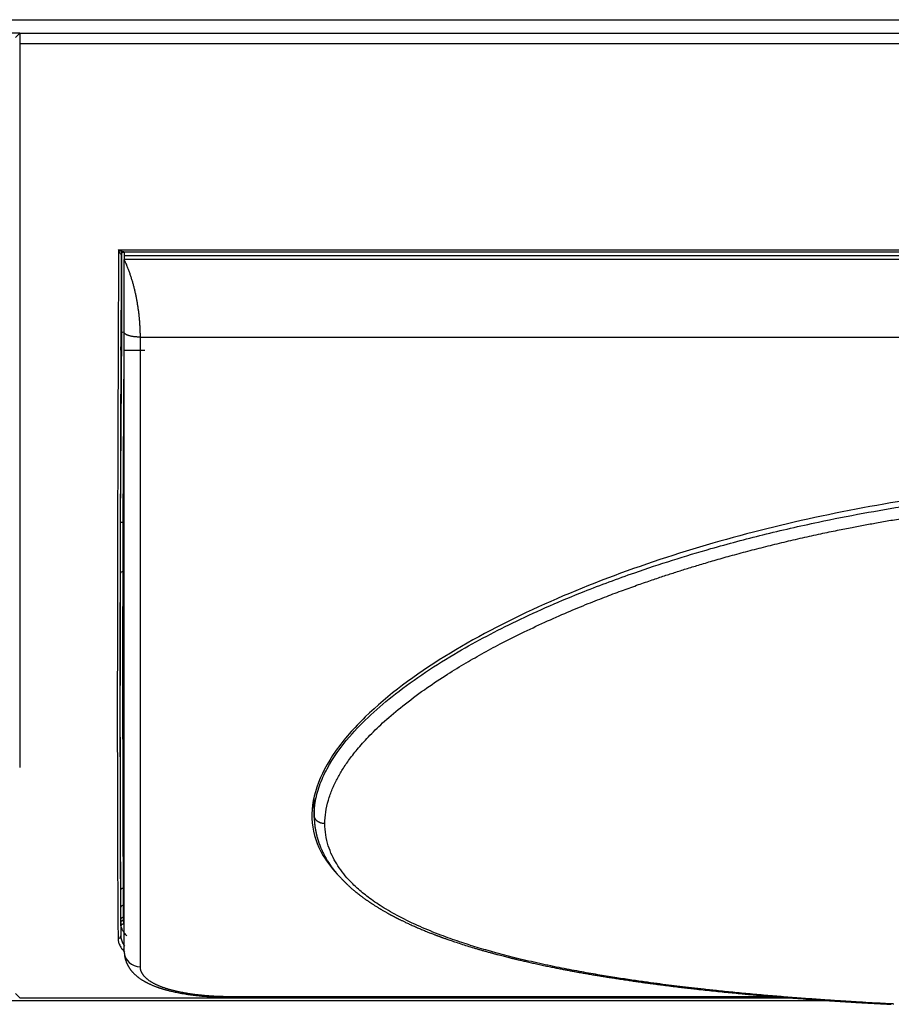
# Model space of a CAD drawing. Header units: millimetres. Extents: x 226 to 1023, y 71 to 732.
# Tile 2 of 110: x 258 to 274, y 71 to 90. Entities that reach past the tile are written whole.
import ezdxf

# ---------------------------------------------------------------- set-up
doc = ezdxf.new("R2010")
doc.units = ezdxf.units.MM
doc.layers.add('1', color=7, linetype='CONTINUOUS', true_color=0xffffff)

msp = doc.modelspace()

# ---------------------------------------------------------------- linework, layer by layer
at = {"layer": '1', "color": 252, "linetype": 'Continuous'}
for p, q in [((243.769, 89.728), (315.749, 89.728)), ((301.629, 89.276), (257.889, 89.276)), ((259.733, 85.434), (299.785, 85.434)), ((259.783, 85.351), (259.783, 85.348)), ((299.679, 85.257), (259.839, 85.257)), ((259.771, 80.352), (259.791, 83.895)), ((260.139, 83.807), (299.379, 83.807)), ((259.821, 80.355), (259.839, 83.566)), ((259.821, 80.355), (259.839, 80.355)), ((259.817, 79.43), (259.839, 79.43)), ((263.374, 75.203), (263.381, 74.885)), ((259.839, 73.532), (259.826, 73.532)), ((259.777, 72.95), (259.777, 73.175)), ((259.827, 73.21), (259.839, 73.21)), ((259.827, 72.985), (259.827, 73.21)), ((259.839, 72.985), (259.827, 72.985)), ((259.777, 72.889), (259.774, 72.637)), ((259.833, 72.867), (259.839, 72.867)), ((257.889, 71.48), (272.275, 71.48)), ((261.839, 71.491), (261.839, 71.501)), ((272.008, 71.501), (261.839, 71.501))]:
    msp.add_line(p, q, dxfattribs=at)
at = {"layer": '1', "color": 7, "linetype": 'Continuous'}
for p, q in [((257.889, 89.478), (257.64, 89.478)), ((257.809, 89.398), (257.889, 89.478)), ((257.889, 89.478), (301.629, 89.478)), ((257.889, 89.478), (257.889, 89.276)), ((257.889, 89.276), (257.889, 75.776)), ((259.783, 85.348), (259.783, 85.349)), ((259.783, 85.348), (259.783, 85.348)), ((259.83, 85.395), (299.688, 85.395)), ((259.831, 85.395), (259.831, 85.395)), ((299.679, 85.326), (259.839, 85.326)), ((259.839, 85.326), (259.839, 85.257)), ((259.839, 83.566), (260.225, 83.566)), ((263.382, 74.846), (263.382, 74.852)), ((259.777, 72.889), (259.777, 72.892)), ((259.839, 72.343), (259.839, 72.338)), ((257.809, 71.56), (257.889, 71.48)), ((257.889, 71.48), (272.275, 71.48)), ((257.889, 71.48), (257.889, 71.48)), ((261.839, 71.491), (272.132, 71.491)), ((272.986, 71.428), (243.769, 71.428))]:
    msp.add_line(p, q, dxfattribs=at)
for centre, major_axis, ratio, start_param, end_param in [((259.778, 83.716), (0.001, 0.15), 0.006171, 0.000038, 3.141631), ((259.778, 83.716), (0.001, 0.15), 0.006171, 3.141631, 6.283223), ((259.841, 83.894), (0.05, -0.0003), 0.052335, 1.617307, 3.135412), ((259.817, 79.401), (0.05, -0.0001), 0.580844, 1.571823, 3.134031), ((259.827, 73.174), (0.05, 0), 0.707107, 1.570796, 3.13285), ((259.827, 72.95), (0.05, 0), 0.707107, 1.570796, 3.132866), ((259.725, 72.637), (-0.05, -0.0005), 0.938243, 1.560886, 3.115983)]:
    msp.add_ellipse(centre, major_axis=major_axis, ratio=ratio, start_param=start_param, end_param=end_param, dxfattribs=at)
at = {"layer": '1', "color": 252, "linetype": 'Continuous'}
msp.add_ellipse((260.139, 72.343), major_axis=(0.3, 0), ratio=0.936354, start_param=3.159584, end_param=4.712389, dxfattribs=at)
for points, knots in [([(259.733, 85.434), (259.732, 85.209), (259.73, 84.761), (259.727, 84.096), (259.725, 83.44), (259.722, 82.793), (259.72, 82.157), (259.718, 81.532), (259.716, 80.919), (259.714, 80.319), (259.713, 79.733), (259.712, 79.161), (259.711, 78.605), (259.71, 78.066), (259.71, 77.543), (259.709, 77.039), (259.709, 76.552), (259.71, 76.085), (259.71, 75.638), (259.711, 75.21), (259.712, 74.804), (259.713, 74.419), (259.714, 74.056), (259.716, 73.716), (259.717, 73.398), (259.719, 73.104), (259.721, 72.832), (259.723, 72.671), (259.724, 72.59)], [0, 0, 0, 0, 0.038851, 0.07767, 0.116458, 0.155216, 0.193942, 0.232637, 0.271301, 0.309933, 0.348535, 0.387105, 0.425645, 0.464153, 0.50263, 0.541076, 0.579491, 0.617875, 0.656227, 0.694549, 0.732839, 0.771098, 0.809326, 0.847523, 0.885689, 0.923824, 0.961928, 1, 1, 1, 1]), ([(259.783, 85.348), (259.782, 85.348), (259.781, 85.348), (259.776, 85.356), (259.766, 85.372), (259.755, 85.392), (259.745, 85.411), (259.738, 85.425), (259.733, 85.434)], [0, 0, 0, 0, 0.060977, 0.169551, 0.447379, 0.609507, 0.768125, 1, 1, 1, 1]), ([(259.831, 85.395), (259.831, 85.395), (259.829, 85.395), (259.822, 85.396), (259.81, 85.4), (259.795, 85.406), (259.777, 85.413), (259.757, 85.423), (259.742, 85.43), (259.733, 85.434)], [0, 0, 0, 0, 0.026874, 0.139189, 0.273143, 0.429136, 0.597674, 0.762508, 1, 1, 1, 1]), ([(259.795, 85.12), (259.795, 85.156), (259.795, 85.236), (259.795, 85.326), (259.794, 85.378), (259.794, 85.395)], [0, 0, 0, 0, 0.317674, 0.755089, 1, 1, 1, 1]), ([(259.845, 85.308), (259.845, 85.322), (259.845, 85.346), (259.845, 85.369), (259.845, 85.379)], [0, 0, 0, 0, 0.548463, 1, 1, 1, 1]), ([(260.139, 72.062), (260.139, 73.044), (260.139, 74.626), (260.139, 78.677), (260.144, 81.143), (260.139, 83.807)], [0, 0, 0, 0, 0.5, 0.5, 1, 1, 1, 1]), ([(263.381, 74.885), (263.382, 74.924), (263.383, 75.001), (263.406, 75.185), (263.47, 75.438), (263.658, 75.855), (264.081, 76.449), (264.901, 77.198), (265.981, 77.911), (267.176, 78.539), (268.289, 79.023), (269.27, 79.387), (270.062, 79.649), (270.859, 79.888), (271.765, 80.129), (272.713, 80.346), (273.605, 80.522), (274.504, 80.675), (275.597, 80.829), (276.973, 80.971), (278.202, 81.043), (279.156, 81.068), (279.558, 81.07), (279.759, 81.071)], [0, 0, 0, 0, 0.009485, 0.018973, 0.04442, 0.069866, 0.118779, 0.189809, 0.268628, 0.335147, 0.407717, 0.460247, 0.498606, 0.537289, 0.588786, 0.643004, 0.686346, 0.728059, 0.782244, 0.854718, 0.938861, 0.969429, 1, 1, 1, 1]), ([(263.581, 74.731), (263.581, 74.802), (263.592, 74.948), (263.639, 75.163), (263.713, 75.369), (263.803, 75.561), (263.911, 75.747), (264.043, 75.941), (264.211, 76.153), (264.427, 76.391), (264.702, 76.655), (265.04, 76.94), (265.419, 77.223), (265.804, 77.481), (266.163, 77.702), (266.506, 77.9), (266.863, 78.092), (267.255, 78.289), (267.674, 78.487), (268.091, 78.671), (268.477, 78.831), (268.824, 78.967), (269.137, 79.085), (269.42, 79.186), (269.676, 79.275), (269.908, 79.353), (270.128, 79.424), (270.349, 79.494), (270.587, 79.566), (270.852, 79.645), (271.149, 79.729), (271.469, 79.815), (271.804, 79.901), (272.144, 79.985), (272.486, 80.064), (272.818, 80.137), (273.126, 80.201), (273.402, 80.256), (273.656, 80.304), (273.908, 80.35), (274.176, 80.397), (274.47, 80.445), (274.791, 80.494), (275.142, 80.545), (275.525, 80.595), (275.949, 80.646), (276.421, 80.696), (276.944, 80.744), (277.499, 80.785), (278.048, 80.817), (278.553, 80.838), (279.002, 80.851), (279.397, 80.857), (279.644, 80.858), (279.759, 80.858)], [0, 0, 0, 0, 0.017885, 0.036071, 0.052616, 0.067929, 0.082725, 0.09828, 0.116095, 0.136505, 0.159776, 0.186443, 0.215717, 0.242257, 0.265279, 0.286391, 0.307804, 0.331832, 0.357678, 0.382604, 0.404685, 0.424282, 0.441803, 0.457496, 0.471702, 0.484412, 0.496059, 0.50793, 0.520683, 0.534929, 0.55115, 0.568749, 0.586708, 0.604872, 0.623121, 0.641238, 0.657574, 0.671888, 0.684809, 0.697553, 0.71151, 0.726824, 0.743593, 0.761696, 0.781433, 0.803269, 0.827584, 0.854534, 0.884147, 0.913315, 0.939147, 0.961988, 0.982302, 1, 1, 1, 1]), ([(259.817, 79.43), (259.817, 79.478), (259.817, 79.589), (259.818, 79.773), (259.819, 79.98), (259.82, 80.176), (259.82, 80.301), (259.821, 80.355)], [0, 0, 0, 0, 0.177659, 0.397557, 0.618681, 0.838583, 1, 1, 1, 1]), ([(259.826, 73.532), (259.825, 73.68), (259.822, 74.009), (259.819, 74.578), (259.817, 75.23), (259.816, 75.952), (259.815, 76.74), (259.815, 77.589), (259.815, 78.486), (259.816, 79.114), (259.817, 79.43)], [0, 0, 0, 0, 0.12012, 0.246276, 0.372661, 0.499158, 0.625655, 0.75204, 0.878195, 1, 1, 1, 1]), ([(259.759, 76.893), (259.759, 76.695), (259.76, 76.228), (259.76, 75.53), (259.762, 74.817), (259.764, 74.167), (259.766, 73.584), (259.77, 73.069), (259.772, 72.773), (259.774, 72.637)], [0, 0, 0, 0, 0.105333, 0.254444, 0.403555, 0.552666, 0.701778, 0.850889, 1, 1, 1, 1]), ([(259.776, 73.486), (259.775, 73.64), (259.772, 73.974), (259.769, 74.551), (259.767, 75.2), (259.766, 75.918), (259.765, 76.454), (259.765, 76.739), (259.765, 76.753)], [0, 0, 0, 0, 0.197961, 0.395922, 0.593883, 0.791844, 0.989805, 1, 1, 1, 1]), ([(274.193, 71.365), (274.186, 71.366), (274.09, 71.371), (273.914, 71.38), (273.666, 71.394), (273.418, 71.409), (273.15, 71.426), (272.856, 71.446), (272.541, 71.468), (272.214, 71.493), (271.885, 71.52), (271.554, 71.549), (271.232, 71.58), (270.931, 71.61), (270.661, 71.639), (270.421, 71.666), (270.201, 71.693), (269.988, 71.719), (269.767, 71.748), (269.528, 71.78), (269.264, 71.818), (268.976, 71.862), (268.66, 71.914), (268.313, 71.975), (267.934, 72.047), (267.532, 72.132), (267.132, 72.226), (266.76, 72.323), (266.417, 72.421), (266.08, 72.529), (265.723, 72.656), (265.344, 72.81), (264.977, 72.986), (264.655, 73.17), (264.395, 73.349), (264.189, 73.519), (264.028, 73.677), (263.901, 73.828), (263.797, 73.979), (263.709, 74.141), (263.637, 74.322), (263.591, 74.52), (263.581, 74.661), (263.581, 74.731)], [0, 0, 0, 0, 0.001723, 0.021048, 0.038643, 0.05642, 0.075937, 0.097841, 0.12168, 0.146103, 0.170786, 0.195626, 0.220424, 0.243691, 0.264012, 0.282049, 0.298631, 0.314578, 0.331278, 0.349917, 0.370372, 0.392988, 0.418051, 0.445557, 0.476285, 0.510267, 0.545018, 0.576872, 0.605893, 0.635302, 0.667852, 0.705235, 0.745222, 0.781131, 0.812614, 0.840314, 0.86447, 0.885729, 0.906136, 0.927326, 0.950232, 0.975357, 1, 1, 1, 1]), ([(259.887, 72.638), (259.875, 72.65), (259.851, 72.677), (259.82, 72.721), (259.796, 72.769), (259.787, 72.802), (259.783, 72.818)], [0, 0, 0, 0, 0.212707, 0.475858, 0.754986, 1, 1, 1, 1]), ([(259.724, 72.59), (259.725, 72.576), (259.727, 72.54), (259.744, 72.477), (259.784, 72.407), (259.827, 72.359), (259.85, 72.338)], [0, 0, 0, 0, 0.156931, 0.395056, 0.716563, 1, 1, 1, 1]), ([(259.774, 72.637), (259.776, 72.611), (259.781, 72.56), (259.811, 72.498), (259.837, 72.461), (259.848, 72.448)], [0, 0, 0, 0, 0.38436, 0.773406, 1, 1, 1, 1])]:
    msp.add_open_spline(points, degree=3, knots=knots, dxfattribs=at)
at = {"layer": '1', "color": 7, "linetype": 'Continuous'}
for points, knots in [([(259.783, 85.348), (259.781, 84.965), (259.778, 84.206), (259.773, 83.09), (259.769, 82.002), (259.766, 80.946), (259.763, 79.927), (259.761, 78.949), (259.76, 78.016), (259.76, 77.341), (259.759, 76.975), (259.759, 76.893)], [0, 0, 0, 0, 0.120575, 0.24115, 0.361725, 0.4823, 0.602875, 0.72345, 0.844025, 0.9646, 1, 1, 1, 1]), ([(259.782, 85.347), (259.782, 85.351), (259.783, 85.358), (259.787, 85.367), (259.791, 85.374), (259.795, 85.38), (259.801, 85.385), (259.809, 85.391), (259.819, 85.394), (259.826, 85.395), (259.83, 85.395)], [0, 0, 0, 0, 0.154569, 0.287184, 0.391122, 0.468261, 0.567796, 0.700693, 0.862646, 1, 1, 1, 1]), ([(259.791, 83.895), (259.792, 83.97), (259.793, 84.117), (259.794, 84.337), (259.794, 84.544), (259.795, 84.739), (259.795, 84.92), (259.795, 85.043), (259.795, 85.107), (259.795, 85.12)], [0, 0, 0, 0, 0.159394, 0.318788, 0.478183, 0.637577, 0.796971, 0.956365, 1, 1, 1, 1]), ([(279.759, 81.18), (278.352, 81.18), (276.949, 81.094), (274.17, 80.749), (272.791, 80.489), (270.102, 79.781), (268.783, 79.331), (266.952, 78.495), (266.366, 78.19), (265.268, 77.508), (264.757, 77.132), (264.123, 76.516), (263.934, 76.301), (263.627, 75.864), (263.505, 75.637), (263.354, 75.186), (263.325, 74.965), (263.365, 74.531), (263.434, 74.329), (263.627, 73.999), (263.732, 73.867), (263.854, 73.744)], [0, 0, 0, 0, 0.192864, 0.192864, 0.385727, 0.385727, 0.578591, 0.578591, 0.675023, 0.675023, 0.771455, 0.771455, 0.819671, 0.819671, 0.867887, 0.867887, 0.916103, 0.916103, 0.964319, 0.964319, 1, 1, 1, 1]), ([(259.765, 76.753), (259.765, 77.012), (259.765, 77.561), (259.765, 78.445), (259.766, 79.077), (259.767, 79.401)], [0, 0, 0, 0, 0.321689, 0.660844, 1, 1, 1, 1]), ([(263.381, 74.846), (263.381, 74.841), (263.382, 74.828), (263.383, 74.809), (263.384, 74.787), (263.385, 74.765), (263.387, 74.747), (263.388, 74.732), (263.39, 74.72), (263.391, 74.711), (263.391, 74.703), (263.393, 74.695), (263.394, 74.683), (263.396, 74.666), (263.399, 74.647), (263.403, 74.624), (263.407, 74.604), (263.41, 74.586), (263.413, 74.571), (263.417, 74.555), (263.42, 74.54), (263.423, 74.526), (263.426, 74.514), (263.429, 74.504), (263.431, 74.495), (263.434, 74.485), (263.438, 74.471), (263.442, 74.455), (263.447, 74.438), (263.453, 74.42), (263.459, 74.402), (263.464, 74.385), (263.47, 74.368), (263.476, 74.353), (263.481, 74.339), (263.486, 74.327), (263.49, 74.316), (263.495, 74.303), (263.501, 74.289), (263.507, 74.273), (263.515, 74.256), (263.523, 74.239), (263.533, 74.217), (263.545, 74.191), (263.561, 74.16), (263.577, 74.129), (263.595, 74.098), (263.61, 74.071), (263.624, 74.05), (263.634, 74.033), (263.644, 74.017), (263.653, 74.004), (263.661, 73.992), (263.667, 73.982), (263.673, 73.973), (263.679, 73.965), (263.685, 73.955), (263.694, 73.943), (263.704, 73.929), (263.716, 73.913), (263.727, 73.897), (263.741, 73.878), (263.758, 73.858), (263.775, 73.836), (263.791, 73.816), (263.805, 73.799), (263.818, 73.785), (263.829, 73.771), (263.842, 73.757), (263.857, 73.741), (263.873, 73.723), (263.89, 73.705), (263.907, 73.686), (263.925, 73.668), (263.944, 73.649), (263.963, 73.631), (263.981, 73.613), (263.999, 73.596), (264.016, 73.58), (264.032, 73.565), (264.046, 73.552), (264.059, 73.541), (264.073, 73.529), (264.086, 73.517), (264.101, 73.505), (264.119, 73.489), (264.141, 73.471), (264.167, 73.449), (264.196, 73.426), (264.227, 73.402), (264.253, 73.382), (264.275, 73.366), (264.291, 73.354), (264.307, 73.342), (264.324, 73.33), (264.341, 73.318), (264.357, 73.306), (264.373, 73.296), (264.386, 73.286), (264.397, 73.279), (264.406, 73.273), (264.414, 73.268), (264.42, 73.263), (264.426, 73.259), (264.434, 73.254), (264.445, 73.247), (264.458, 73.238), (264.476, 73.226), (264.497, 73.213), (264.52, 73.198), (264.543, 73.184), (264.564, 73.17), (264.586, 73.157), (264.609, 73.143), (264.635, 73.128), (264.662, 73.112), (264.687, 73.097), (264.71, 73.084), (264.753, 73.06), (264.793, 73.038), (264.83, 73.018), (264.844, 73.011), (264.858, 73.003), (264.872, 72.996), (264.885, 72.989), (264.897, 72.983), (264.907, 72.978), (264.915, 72.974), (264.921, 72.971), (264.928, 72.967), (264.937, 72.963), (264.949, 72.957), (264.963, 72.949), (264.98, 72.941), (265, 72.931), (265.022, 72.921), (265.046, 72.909), (265.073, 72.896), (265.115, 72.876), (265.174, 72.849), (265.25, 72.815), (265.325, 72.782), (265.4, 72.75), (265.459, 72.726), (265.503, 72.708), (265.534, 72.696), (265.563, 72.685), (265.591, 72.674), (265.617, 72.664), (265.641, 72.655), (265.662, 72.647), (265.681, 72.64), (265.697, 72.634), (265.711, 72.629), (265.724, 72.624), (265.737, 72.619), (265.751, 72.614), (265.765, 72.609), (265.78, 72.603), (265.798, 72.597), (265.818, 72.59), (265.844, 72.581), (265.875, 72.57), (265.913, 72.557), (265.955, 72.542), (266.023, 72.519), (266.116, 72.488), (266.236, 72.45), (266.338, 72.419), (266.42, 72.395), (266.483, 72.376), (266.547, 72.358), (266.612, 72.34), (266.677, 72.322), (266.739, 72.305), (266.798, 72.289), (266.852, 72.275), (266.902, 72.262), (266.948, 72.251), (266.984, 72.242), (267.013, 72.234), (267.034, 72.229), (267.054, 72.224), (267.072, 72.22), (267.087, 72.216), (267.099, 72.213), (267.11, 72.211), (267.121, 72.208), (267.135, 72.204), (267.152, 72.2), (267.173, 72.195), (267.201, 72.189), (267.235, 72.181), (267.273, 72.172), (267.315, 72.162), (267.36, 72.152), (267.407, 72.141), (267.455, 72.13), (267.504, 72.12), (267.555, 72.109), (267.607, 72.097), (267.66, 72.086), (267.712, 72.075), (267.777, 72.062), (267.853, 72.046), (267.94, 72.029), (268.022, 72.013), (268.1, 71.998), (268.173, 71.984), (268.243, 71.971), (268.309, 71.959), (268.367, 71.949), (268.418, 71.94), (268.462, 71.932), (268.506, 71.925), (268.551, 71.917), (268.609, 71.907), (268.682, 71.895), (268.77, 71.88), (268.861, 71.866), (268.957, 71.851), (269.041, 71.838), (269.112, 71.827), (269.17, 71.818), (269.226, 71.81), (269.28, 71.802), (269.33, 71.795), (269.376, 71.788), (269.419, 71.782), (269.458, 71.777), (269.488, 71.772), (269.51, 71.769), (269.524, 71.767), (269.535, 71.766), (269.543, 71.765), (269.549, 71.764), (269.556, 71.763), (269.565, 71.762), (269.578, 71.76), (269.594, 71.758), (269.614, 71.755), (269.637, 71.752), (269.662, 71.749), (269.7, 71.744), (269.753, 71.737), (269.822, 71.728), (269.896, 71.718), (269.974, 71.708), (270.056, 71.698), (270.137, 71.688), (270.214, 71.679), (270.288, 71.67), (270.365, 71.661), (270.441, 71.653), (270.518, 71.644), (270.622, 71.632), (270.752, 71.618), (270.909, 71.602), (271.063, 71.586), (271.213, 71.572), (271.352, 71.558), (271.48, 71.546), (271.599, 71.536), (271.716, 71.525), (271.833, 71.515), (271.951, 71.505), (272.093, 71.494), (272.26, 71.481), (272.451, 71.466), (272.621, 71.454), (272.769, 71.443), (272.895, 71.434), (273.024, 71.426), (273.155, 71.417), (273.29, 71.409), (273.418, 71.401), (273.538, 71.394), (273.65, 71.387), (273.765, 71.381), (273.881, 71.374), (274, 71.368), (274.087, 71.363), (274.136, 71.361), (274.144, 71.36)], [0, 0, 0, 0, 0.001497, 0.003773, 0.00608, 0.008418, 0.010695, 0.012232, 0.013531, 0.014593, 0.015418, 0.016092, 0.017542, 0.019344, 0.021498, 0.023944, 0.026633, 0.028245, 0.029932, 0.031696, 0.033482, 0.035049, 0.036347, 0.037408, 0.038324, 0.039337, 0.040974, 0.042829, 0.044792, 0.04682, 0.048915, 0.050876, 0.052835, 0.054616, 0.056204, 0.057601, 0.058839, 0.06019, 0.061874, 0.063766, 0.065827, 0.067901, 0.069969, 0.07365, 0.077347, 0.081095, 0.084885, 0.088602, 0.090856, 0.092987, 0.094994, 0.09682, 0.098386, 0.099691, 0.10074, 0.10168, 0.102937, 0.104511, 0.106402, 0.10856, 0.110672, 0.112682, 0.115955, 0.118917, 0.121592, 0.124014, 0.125746, 0.127566, 0.1296, 0.131848, 0.134356, 0.137001, 0.139663, 0.14234, 0.145033, 0.147694, 0.15037, 0.152939, 0.155281, 0.157438, 0.159359, 0.161097, 0.162865, 0.164685, 0.166575, 0.168611, 0.171769, 0.175236, 0.178987, 0.18285, 0.186793, 0.188759, 0.190743, 0.192746, 0.194768, 0.19681, 0.198836, 0.200664, 0.202266, 0.203509, 0.204571, 0.205451, 0.20615, 0.206787, 0.207707, 0.208945, 0.210501, 0.212374, 0.214999, 0.21767, 0.220234, 0.222693, 0.225046, 0.227293, 0.23052, 0.233501, 0.236235, 0.238724, 0.24103, 0.249983, 0.251464, 0.252942, 0.254417, 0.255888, 0.257318, 0.258525, 0.259631, 0.260393, 0.260885, 0.261475, 0.262466, 0.26371, 0.265209, 0.266962, 0.268969, 0.271188, 0.273651, 0.27636, 0.279264, 0.286429, 0.293922, 0.301744, 0.308567, 0.315621, 0.318456, 0.321326, 0.324183, 0.326829, 0.32929, 0.331509, 0.333487, 0.335224, 0.336719, 0.337972, 0.339069, 0.340373, 0.341553, 0.342818, 0.344273, 0.345918, 0.347753, 0.349777, 0.35287, 0.356323, 0.360133, 0.364302, 0.374776, 0.385408, 0.396199, 0.401654, 0.407149, 0.412683, 0.418256, 0.423869, 0.429454, 0.434393, 0.438977, 0.443205, 0.447078, 0.450595, 0.452516, 0.454312, 0.455982, 0.457493, 0.458751, 0.45975, 0.460545, 0.461518, 0.462693, 0.464069, 0.465599, 0.468138, 0.470989, 0.474153, 0.47763, 0.48142, 0.485522, 0.489288, 0.493283, 0.497507, 0.501919, 0.506273, 0.510529, 0.514687, 0.522056, 0.529096, 0.535808, 0.542017, 0.547915, 0.553503, 0.558781, 0.563748, 0.567434, 0.570929, 0.574387, 0.577929, 0.581556, 0.588243, 0.595199, 0.602425, 0.609921, 0.617686, 0.622152, 0.626702, 0.631179, 0.635376, 0.639291, 0.642862, 0.646161, 0.649189, 0.651946, 0.653222, 0.654349, 0.655203, 0.655781, 0.656176, 0.65671, 0.657409, 0.658273, 0.659594, 0.661177, 0.662989, 0.664878, 0.666823, 0.67182, 0.677151, 0.682817, 0.688816, 0.69515, 0.701817, 0.70729, 0.712969, 0.718839, 0.724707, 0.730516, 0.736267, 0.748394, 0.760252, 0.771842, 0.783163, 0.794216, 0.803223, 0.812043, 0.820751, 0.82951, 0.838326, 0.8472, 0.86126, 0.875462, 0.889805, 0.899006, 0.908277, 0.917742, 0.927429, 0.937339, 0.94747, 0.955587, 0.963841, 0.972232, 0.980761, 0.989427, 0.998172, 1, 1, 1, 1]), ([(259.839, 72.338), (259.839, 72.334), (259.839, 72.325), (259.84, 72.313), (259.841, 72.304), (259.841, 72.295), (259.842, 72.287), (259.843, 72.279), (259.844, 72.271), (259.845, 72.263), (259.847, 72.254), (259.848, 72.245), (259.85, 72.234), (259.853, 72.223), (259.855, 72.213), (259.857, 72.205), (259.86, 72.196), (259.864, 72.184), (259.869, 72.169), (259.874, 72.153), (259.88, 72.138), (259.885, 72.127), (259.889, 72.118), (259.893, 72.11), (259.897, 72.102), (259.901, 72.093), (259.905, 72.086), (259.908, 72.08), (259.911, 72.075), (259.915, 72.069), (259.918, 72.063), (259.922, 72.057), (259.927, 72.049), (259.932, 72.04), (259.938, 72.033), (259.942, 72.026), (259.948, 72.018), (259.954, 72.009), (259.962, 71.999), (259.969, 71.99), (259.976, 71.981), (259.983, 71.973), (259.99, 71.965), (259.999, 71.956), (260.01, 71.944), (260.024, 71.93), (260.039, 71.916), (260.054, 71.902), (260.07, 71.888), (260.085, 71.876), (260.1, 71.865), (260.114, 71.854), (260.129, 71.843), (260.146, 71.832), (260.162, 71.821), (260.176, 71.812), (260.189, 71.804), (260.202, 71.797), (260.215, 71.789), (260.229, 71.781), (260.242, 71.774), (260.255, 71.768), (260.267, 71.761), (260.281, 71.754), (260.297, 71.746), (260.316, 71.738), (260.337, 71.728), (260.359, 71.719), (260.38, 71.71), (260.401, 71.701), (260.423, 71.693), (260.442, 71.686), (260.459, 71.68), (260.472, 71.675), (260.484, 71.671), (260.495, 71.667), (260.503, 71.665), (260.507, 71.663), (260.51, 71.662), (260.512, 71.661), (260.516, 71.66), (260.521, 71.659), (260.53, 71.656), (260.541, 71.652), (260.555, 71.648), (260.571, 71.643), (260.59, 71.638), (260.612, 71.632), (260.636, 71.625), (260.663, 71.618), (260.692, 71.611), (260.726, 71.602), (260.765, 71.594), (260.811, 71.584), (260.859, 71.574), (260.911, 71.565), (260.967, 71.555), (261.027, 71.546), (261.091, 71.537), (261.156, 71.529), (261.222, 71.522), (261.289, 71.515), (261.36, 71.509), (261.433, 71.504), (261.509, 71.499), (261.588, 71.496), (261.669, 71.493), (261.753, 71.491), (261.81, 71.491), (261.839, 71.491)], [0, 0, 0, 0, 0.007757, 0.014292, 0.019602, 0.023688, 0.028044, 0.032074, 0.035923, 0.039898, 0.044079, 0.048965, 0.054552, 0.060613, 0.065752, 0.069904, 0.073676, 0.080246, 0.088723, 0.098011, 0.105962, 0.112764, 0.11641, 0.120898, 0.126136, 0.130994, 0.135128, 0.13857, 0.141802, 0.144991, 0.148325, 0.152297, 0.157138, 0.1627, 0.167618, 0.171553, 0.176069, 0.182134, 0.18914, 0.195332, 0.200611, 0.206437, 0.21196, 0.217286, 0.226902, 0.237164, 0.247375, 0.25884, 0.270194, 0.28041, 0.289505, 0.298644, 0.308206, 0.318474, 0.330086, 0.337183, 0.344642, 0.352414, 0.360431, 0.36777, 0.375917, 0.382432, 0.38841, 0.396516, 0.405104, 0.415031, 0.426315, 0.43807, 0.449066, 0.459307, 0.469662, 0.481108, 0.48724, 0.493642, 0.499916, 0.504881, 0.508463, 0.510391, 0.511391, 0.51224, 0.513869, 0.515923, 0.520096, 0.525356, 0.531704, 0.539136, 0.547651, 0.557246, 0.567918, 0.579577, 0.591918, 0.604915, 0.62208, 0.640261, 0.659456, 0.679659, 0.700868, 0.723079, 0.746288, 0.770493, 0.793025, 0.816354, 0.84048, 0.865404, 0.891127, 0.917172, 0.943996, 0.971603, 1, 1, 1, 1])]:
    msp.add_open_spline(points, degree=3, knots=knots, dxfattribs=at)
for points, degree in [([(259.839, 83.898), (259.839, 83.907), (259.839, 83.924), (259.839, 83.949), (259.839, 83.975), (259.839, 84.001), (259.839, 84.027), (259.839, 84.052), (259.839, 84.079), (259.839, 84.105), (259.839, 84.131), (259.839, 84.157), (259.839, 84.184), (259.839, 84.211), (259.839, 84.237), (259.839, 84.264), (259.839, 84.292), (259.839, 84.319), (259.839, 84.347), (259.839, 84.374), (259.839, 84.402), (259.839, 84.431), (259.839, 84.459), (259.839, 84.488), (259.839, 84.517), (259.839, 84.546), (259.839, 84.575), (259.839, 84.605), (259.839, 84.634), (259.839, 84.665), (259.839, 84.695), (259.839, 84.726), (259.839, 84.757), (259.839, 84.788), (259.839, 84.819), (259.839, 84.851), (259.839, 84.883), (259.839, 84.916), (259.839, 84.948), (259.839, 84.981), (259.839, 85.015), (259.839, 85.049), (259.839, 85.083), (259.839, 85.117), (259.839, 85.152), (259.839, 85.186), (259.839, 85.222), (259.839, 85.245), (259.839, 85.257)], 3), ([(260.139, 83.807), (260.139, 83.817), (260.139, 83.838), (260.139, 83.869), (260.138, 83.9), (260.137, 83.932), (260.136, 83.963), (260.134, 83.995), (260.132, 84.027), (260.13, 84.059), (260.128, 84.091), (260.125, 84.123), (260.122, 84.155), (260.119, 84.187), (260.116, 84.22), (260.112, 84.252), (260.108, 84.285), (260.104, 84.317), (260.099, 84.35), (260.094, 84.382), (260.089, 84.415), (260.084, 84.447), (260.078, 84.48), (260.072, 84.513), (260.066, 84.545), (260.059, 84.578), (260.052, 84.61), (260.045, 84.642), (260.038, 84.675), (260.03, 84.707), (260.022, 84.739), (260.014, 84.771), (260.005, 84.802), (259.996, 84.834), (259.987, 84.866), (259.977, 84.897), (259.968, 84.928), (259.957, 84.959), (259.947, 84.99), (259.936, 85.021), (259.925, 85.051), (259.914, 85.081), (259.902, 85.111), (259.89, 85.141), (259.878, 85.171), (259.865, 85.2), (259.852, 85.229), (259.844, 85.248), (259.839, 85.257)], 3), ([(259.839, 72.343), (259.839, 72.366), (259.839, 72.413), (259.839, 72.486), (259.839, 72.561), (259.839, 72.637), (259.839, 72.716), (259.839, 72.796), (259.839, 72.879), (259.839, 72.963), (259.839, 73.049), (259.839, 73.138), (259.839, 73.228), (259.839, 73.32), (259.839, 73.414), (259.839, 73.51), (259.839, 73.608), (259.839, 73.707), (259.839, 73.809), (259.839, 73.912), (259.839, 74.017), (259.839, 74.124), (259.839, 74.233), (259.839, 74.343), (259.839, 74.456), (259.839, 74.57), (259.839, 74.685), (259.839, 74.803), (259.839, 74.922), (259.839, 75.043), (259.839, 75.166), (259.839, 75.29), (259.839, 75.416), (259.839, 75.544), (259.839, 75.673), (259.839, 75.804), (259.839, 75.937), (259.839, 76.071), (259.839, 76.206), (259.839, 76.344), (259.839, 76.482), (259.839, 76.623), (259.839, 76.765), (259.839, 76.908), (259.839, 77.053), (259.839, 77.199), (259.839, 77.347), (259.839, 77.496), (259.839, 77.646), (259.839, 77.798), (259.839, 77.951), (259.839, 78.106), (259.839, 78.262), (259.839, 78.419), (259.839, 78.578), (259.839, 78.738), (259.839, 78.899), (259.839, 79.061), (259.839, 79.225), (259.839, 79.389), (259.839, 79.555), (259.839, 79.722), (259.839, 79.891), (259.839, 80.06), (259.839, 80.231), (259.839, 80.402), (259.839, 80.575), (259.839, 80.748), (259.839, 80.923), (259.839, 81.099), (259.839, 81.276), (259.839, 81.453), (259.839, 81.632), (259.839, 81.811), (259.839, 81.992), (259.839, 82.173), (259.839, 82.355), (259.839, 82.538), (259.839, 82.723), (259.839, 82.897), (259.839, 83.054), (259.839, 83.194), (259.839, 83.319), (259.839, 83.43), (259.839, 83.529), (259.839, 83.618), (259.839, 83.698), (259.839, 83.771), (259.839, 83.837), (259.839, 83.879), (259.839, 83.898)], 3), ([(259.767, 79.401), (259.767, 79.456), (259.767, 79.569), (259.768, 79.755), (259.769, 79.95), (259.769, 80.152), (259.77, 80.285), (259.771, 80.352)], 3), ([(263.373, 75.201), (263.377, 75.027), (263.381, 74.853)], 2), ([(263.357, 75.111), (263.362, 75.067), (263.369, 75.023), (263.379, 74.98)], 3), ([(259.777, 72.889), (259.777, 72.898), (259.777, 72.918), (259.777, 72.939), (259.777, 72.95)], 3), ([(259.827, 72.93), (259.827, 72.938), (259.827, 72.956), (259.827, 72.975), (259.827, 72.985)], 3), ([(259.833, 72.867), (259.831, 72.875), (259.828, 72.893), (259.827, 72.917), (259.827, 72.93)], 3), ([(259.783, 72.818), (259.781, 72.826), (259.778, 72.847), (259.777, 72.874), (259.777, 72.889)], 3)]:
    msp.add_open_spline(points, degree=degree, dxfattribs=at)
at = {"layer": '1', "color": 252, "linetype": 'Continuous'}
for points, weights in [([(260.139, 83.807), (259.963, 83.807), (259.839, 83.845), (259.839, 83.898)], [1.17156244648, 0.942810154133, 0.942812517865, 1.17156953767]), ([(263.581, 74.731), (263.465, 74.731), (263.383, 74.794), (263.381, 74.885)], [1.167371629, 0.944209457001, 0.944209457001, 1.167371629]), ([(259.776, 73.486), (259.776, 73.513), (259.797, 73.532), (259.826, 73.532)], [1.16962026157, 0.943459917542, 0.943459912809, 1.16962024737]), ([(259.777, 72.892), (259.779, 72.914), (259.799, 72.93), (259.827, 72.93)], [1.14359176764, 0.943858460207, 0.952493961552, 1.16949827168]), ([(259.783, 72.818), (259.782, 72.846), (259.803, 72.866), (259.833, 72.867)], [1.17725424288, 0.94091701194, 0.940915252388, 1.17724896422])]:
    msp.add_rational_spline(points, weights, degree=3, dxfattribs=at)
for points in [[(259.771, 80.352), (259.771, 80.354), (259.795, 80.355), (259.821, 80.355)], [(263.382, 74.852), (263.381, 74.863), (263.381, 74.874), (263.381, 74.885)], [(259.777, 73.175), (259.777, 73.208), (259.777, 73.27), (259.777, 73.355), (259.776, 73.427), (259.776, 73.468), (259.776, 73.486)], [(259.827, 73.21), (259.827, 73.346), (259.827, 73.457), (259.826, 73.532)], [(259.839, 72.844), (259.836, 72.852), (259.834, 72.859), (259.833, 72.867)], [(261.839, 71.501), (261.829, 71.501), (261.807, 71.501), (261.776, 71.501), (261.744, 71.502), (261.713, 71.502), (261.681, 71.503), (261.649, 71.504), (261.618, 71.505), (261.587, 71.506), (261.555, 71.508), (261.524, 71.509), (261.493, 71.511), (261.462, 71.513), (261.431, 71.515), (261.4, 71.517), (261.369, 71.52), (261.338, 71.522), (261.308, 71.525), (261.278, 71.528), (261.247, 71.531), (261.217, 71.535), (261.188, 71.538), (261.158, 71.542), (261.129, 71.546), (261.099, 71.55), (261.07, 71.554), (261.042, 71.558), (261.013, 71.563), (260.985, 71.568), (260.957, 71.573), (260.929, 71.578), (260.902, 71.583), (260.874, 71.589), (260.848, 71.594), (260.821, 71.6), (260.795, 71.606), (260.769, 71.612), (260.744, 71.619), (260.719, 71.625), (260.694, 71.632), (260.67, 71.639), (260.646, 71.646), (260.622, 71.654), (260.599, 71.661), (260.577, 71.669), (260.555, 71.677), (260.533, 71.685), (260.512, 71.693), (260.491, 71.702), (260.471, 71.71), (260.451, 71.719), (260.432, 71.728), (260.414, 71.737), (260.396, 71.746), (260.378, 71.756), (260.361, 71.766), (260.345, 71.775), (260.329, 71.785), (260.314, 71.795), (260.299, 71.806), (260.285, 71.816), (260.272, 71.827), (260.259, 71.837), (260.247, 71.848), (260.235, 71.859), (260.224, 71.87), (260.214, 71.881), (260.204, 71.893), (260.195, 71.904), (260.187, 71.916), (260.179, 71.928), (260.172, 71.939), (260.166, 71.951), (260.16, 71.963), (260.155, 71.975), (260.151, 71.988), (260.147, 72), (260.144, 72.012), (260.142, 72.025), (260.14, 72.037), (260.139, 72.05), (260.139, 72.058), (260.139, 72.062)]]:
    msp.add_open_spline(points, degree=3, dxfattribs=at)

doc.saveas('drawing.dxf')
